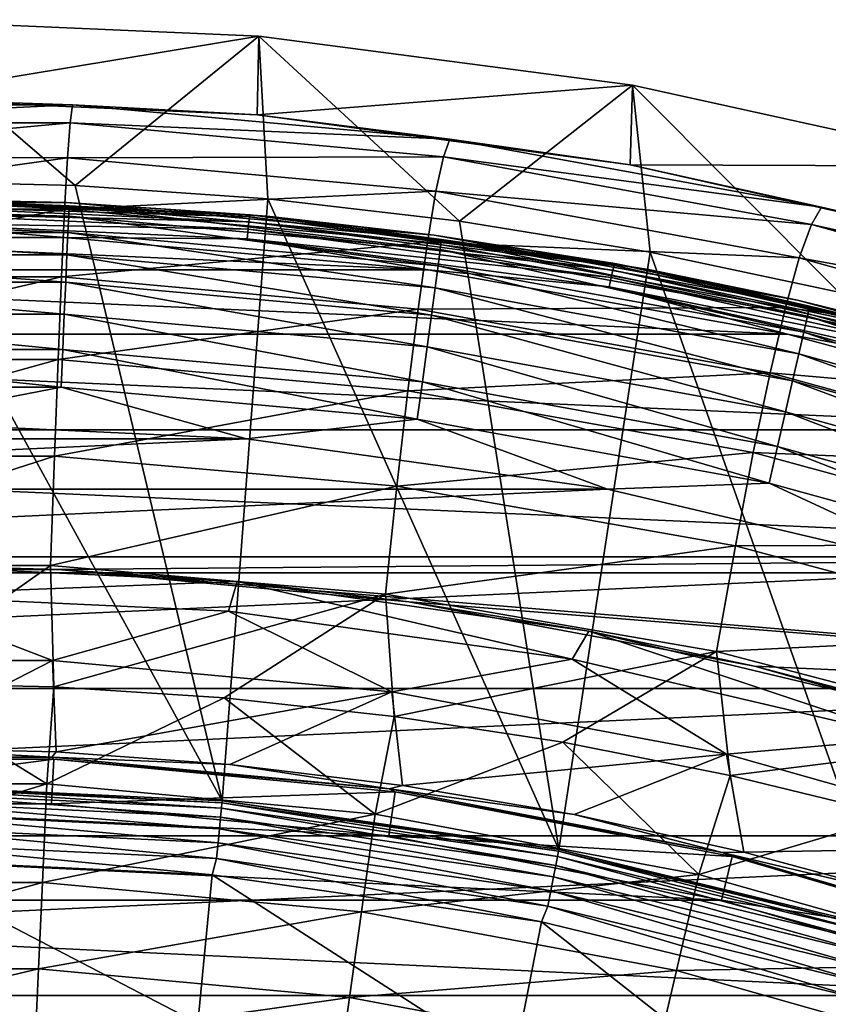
# Model space of a CAD drawing. Header units: metres. Extents: x -109 to 109, y -342 to 116.
# Tile 116 of 213: x 0.92 to 6.35, y 22.53 to 29.13. Entities that reach past the tile are written whole.
import ezdxf

# ---------------------------------------------------------------- set-up
doc = ezdxf.new("R2010")
doc.units = ezdxf.units.M
doc.layers.add('solid_505140_SW0001', color=7, linetype='CONTINUOUS')

msp = doc.modelspace()

# ---------------------------------------------------------------- linework, layer by layer
at = {"layer": 'solid_505140_SW0001'}
for points in [[(2.527639, 29.024891), (-0.00151, 28.606937, -15.114352), (0, 29.134743)], [(0, 29.134743), (0, 28.052198, 31), (1.295625, 28.022268, 31)], [(2.527639, 29.024891), (0, 29.134743), (1.295625, 28.022268, 31)], [(2.527639, 29.024891), (2.518162, 28.495239, -15.1329), (-0.00151, 28.606937, -15.114352)], [(2.527639, 29.024891), (1.295625, 28.022268, 31), (2.588223, 27.932512, 31)], [(2.527639, 29.024891), (5.036005, 28.696199), (2.518162, 28.495239, -15.1329)], [(2.527639, 29.024891), (2.588223, 27.932512, 31), (3.876137, 27.783115, 31)], [(2.527639, 29.024891), (3.876137, 27.783115, 31), (5.036005, 28.696199)], [(5.036005, 28.696199), (5.020173, 28.160549, -15.183545), (2.518162, 28.495239, -15.1329)], [(5.036005, 28.696199), (3.876137, 27.783115, 31), (5.154395, 27.5746, 31)], [(5.036005, 28.696199), (7.507113, 28.150959), (5.020173, 28.160549, -15.183545)], [(5.036005, 28.696199), (5.154395, 27.5746, 31), (6.422096, 27.307158, 31)], [(5.036005, 28.696199), (6.422096, 27.307158, 31), (7.507113, 28.150959)], [(-1.270402, 28.562803, -15.372539), (-0.00151, 28.606937, -15.114352), (1.276912, 28.562353, -15.376036)], [(-1.270402, 28.562803, -15.372539), (1.276912, 28.562353, -15.376036), (-1.257047, 28.44235, -16.422718)], [(1.276912, 28.562353, -15.376036), (1.261646, 28.441853, -16.425676), (-1.257047, 28.44235, -16.422718)], [(1.276912, 28.562353, -15.376036), (-0.00151, 28.606937, -15.114352), (2.518162, 28.495239, -15.1329)], [(1.276912, 28.562353, -15.376036), (3.811091, 28.332312, -15.445627), (1.261646, 28.441853, -16.425676)], [(1.276912, 28.562353, -15.376036), (2.518162, 28.495239, -15.1329), (3.811091, 28.332312, -15.445627)], [(3.811091, 28.332312, -15.445627), (2.518162, 28.495239, -15.1329), (5.020173, 28.160549, -15.183545)], [(-1.257047, 28.44235, -16.422718), (1.261646, 28.441853, -16.425676), (-1.240945, 28.20896, -17.453012)], [(1.261646, 28.441853, -16.425676), (1.244146, 28.20846, -17.455431), (-1.240945, 28.20896, -17.453012)], [(1.261646, 28.441853, -16.425676), (3.767998, 28.213358, -16.484543), (1.244146, 28.20846, -17.455431)], [(3.811091, 28.332312, -15.445627), (3.767998, 28.213358, -16.484543), (1.261646, 28.441853, -16.425676)], [(3.811091, 28.332312, -15.445627), (6.306644, 27.876642, -15.574448), (3.767998, 28.213358, -16.484543)], [(3.811091, 28.332312, -15.445627), (5.020173, 28.160549, -15.183545), (6.306644, 27.876642, -15.574448)], [(-1.240945, 28.20896, -17.453012), (1.244146, 28.20846, -17.455431), (-1.222238, 27.863276, -18.450783)], [(1.244146, 28.20846, -17.455431), (1.224579, 27.86282, -18.452665), (-1.222238, 27.863276, -18.450783)], [(1.244146, 28.20846, -17.455431), (3.717643, 27.982838, -17.503553), (1.224579, 27.86282, -18.452665)], [(3.767998, 28.213358, -16.484543), (3.717643, 27.982838, -17.503553), (1.244146, 28.20846, -17.455431)], [(3.767998, 28.213358, -16.484543), (6.237762, 27.760792, -16.593445), (3.717643, 27.982838, -17.503553)], [(6.306644, 27.876642, -15.574448), (6.237762, 27.760792, -16.593445), (3.767998, 28.213358, -16.484543)], [(7.507113, 28.150959), (7.4839, 27.605181, -15.265591), (5.020173, 28.160549, -15.183545)], [(6.306644, 27.876642, -15.574448), (5.020173, 28.160549, -15.183545), (7.4839, 27.605181, -15.265591)], [(2.281147, 23.891312, 31), (1.295625, 28.022268, 31), (0, 28.052198, 31)], [(2.281147, 23.891312, 31), (0, 28.052198, 31), (0, 24, 31)], [(2.281147, 23.891312, 31), (2.588223, 27.932512, 31), (1.295625, 28.022268, 31)], [(3.717643, 27.982838, -17.503553), (3.66049, 27.641386, -18.490147), (1.224579, 27.86282, -18.452665)], [(3.717643, 27.982838, -17.503553), (6.156518, 27.53591, -17.592491), (3.66049, 27.641386, -18.490147)], [(6.237762, 27.760792, -16.593445), (6.156518, 27.53591, -17.592491), (3.717643, 27.982838, -17.503553)], [(1.255207, 27.884426, 83.684845), (0, 27.935068, 83.426178), (-1.255207, 27.884426, 83.684845)], [(1.238057, 27.907684, 47.575851), (-1.237642, 27.907701, 47.575855), (0, 27.935068, 83.426178)], [(-0.000013, 27.934782, 47.568771), (-1.237642, 27.907701, 47.575855), (1.238057, 27.907684, 47.575851)], [(2.469338, 27.82567, 47.544582), (-0.000013, 27.934782, 47.568771), (1.238057, 27.907684, 47.575851)], [(-0.000013, 27.92116, 47.49157), (-0.000013, 27.934782, 47.568771), (2.469338, 27.82567, 47.544582)], [(2.466628, 27.812166, 47.467407), (-0.000013, 27.92116, 47.49157), (2.469338, 27.82567, 47.544582)], [(-0.000013, 27.888, 47.420536), (-0.000013, 27.92116, 47.49157), (2.466628, 27.812166, 47.467407)], [(2.462315, 27.7792, 47.396416), (-0.000013, 27.888, 47.420536), (2.466628, 27.812166, 47.467407)], [(-0.000013, 27.837572, 47.360516), (-0.000013, 27.888, 47.420536), (2.462315, 27.7792, 47.396416)], [(1.238057, 27.907684, 47.575851), (0, 27.935068, 83.426178), (2.583514, 27.815624, 83.426178)], [(1.255207, 27.884426, 83.684845), (2.583514, 27.815624, 83.426178), (0, 27.935068, 83.426178)], [(3.704624, 27.68891, 47.527866), (1.238057, 27.907684, 47.575851), (2.583514, 27.815624, 83.426178)], [(2.469338, 27.82567, 47.544582), (1.238057, 27.907684, 47.575851), (3.704624, 27.68891, 47.527866)], [(2.281147, 23.891312, 31), (4.542011, 23.566299, 31), (2.588223, 27.932512, 31)], [(4.542011, 23.566299, 31), (3.876137, 27.783115, 31), (2.588223, 27.932512, 31)], [(-1.255207, 27.884426, 83.684845), (-1.252181, 27.817039, 83.937737), (1.252181, 27.817039, 83.937737)], [(1.255207, 27.884426, 83.684845), (-1.255207, 27.884426, 83.684845), (1.252181, 27.817039, 83.937737)], [(-1.222238, 27.863276, -18.450783), (1.224579, 27.86282, -18.452665), (-1.20114, 27.409254, -19.404537)], [(1.224579, 27.86282, -18.452665), (1.203169, 27.40889, -19.405897), (-1.20114, 27.409254, -19.404537)], [(2.456694, 27.729017, 47.336449), (-0.000013, 27.837572, 47.360516), (2.462315, 27.7792, 47.396416)], [(-0.000013, 27.773314, 47.315609), (-0.000013, 27.837572, 47.360516), (2.456694, 27.729017, 47.336449)], [(1.224579, 27.86282, -18.452665), (3.66049, 27.641386, -18.490147), (1.203169, 27.40889, -19.405897)], [(1.255207, 27.884426, 83.684845), (1.252181, 27.817039, 83.937737), (3.746461, 27.59255, 83.937737)], [(3.755515, 27.659393, 83.684845), (2.583514, 27.815624, 83.426178), (1.255207, 27.884426, 83.684845)], [(3.755515, 27.659393, 83.684845), (1.255207, 27.884426, 83.684845), (3.746461, 27.59255, 83.937737)], [(2.466628, 27.812166, 47.467407), (2.469338, 27.82567, 47.544582), (4.918493, 27.499352, 47.472237)], [(4.918493, 27.499352, 47.472237), (2.469338, 27.82567, 47.544582), (3.704624, 27.68891, 47.527866)], [(6.306644, 27.876642, -15.574448), (8.739573, 27.202009, -15.754504), (6.237762, 27.760792, -16.593445)], [(6.306644, 27.876642, -15.574448), (7.4839, 27.605181, -15.265591), (8.739573, 27.202009, -15.754504)], [(-1.252181, 27.817039, 83.937737), (-1.247229, 27.706768, 84.175049), (1.247229, 27.706768, 84.175049)], [(1.252181, 27.817039, 83.937737), (-1.252181, 27.817039, 83.937737), (1.247229, 27.706768, 84.175049)], [(-0.000013, 27.773314, 47.315609), (1.224311, 27.672924, 47.282967), (-1.224229, 27.672928, 47.282967)], [(2.45015, 27.665049, 47.291607), (1.224311, 27.672924, 47.282967), (-0.000013, 27.773314, 47.315609)], [(2.45015, 27.665049, 47.291607), (-0.000013, 27.773314, 47.315609), (2.456694, 27.729017, 47.336449)], [(1.252181, 27.817039, 83.937737), (1.247229, 27.706768, 84.175049), (3.731643, 27.483166, 84.175049)], [(3.746461, 27.59255, 83.937737), (1.252181, 27.817039, 83.937737), (3.731643, 27.483166, 84.175049)], [(2.456694, 27.729017, 47.336449), (2.462315, 27.7792, 47.396416), (4.904511, 27.453808, 47.324276)], [(2.462315, 27.7792, 47.396416), (2.466628, 27.812166, 47.467407), (4.913097, 27.486206, 47.395142)], [(4.904511, 27.453808, 47.324276), (2.462315, 27.7792, 47.396416), (4.913097, 27.486206, 47.395142)], [(4.913097, 27.486206, 47.395142), (2.466628, 27.812166, 47.467407), (4.918493, 27.499352, 47.472237)], [(3.704624, 27.68891, 47.527866), (2.583514, 27.815624, 83.426178), (5.144988, 27.458315, 83.426178)], [(3.755515, 27.659393, 83.684845), (5.144988, 27.458315, 83.426178), (2.583514, 27.815624, 83.426178)], [(4.542011, 23.566299, 31), (5.154395, 27.5746, 31), (3.876137, 27.783115, 31)], [(6.237762, 27.760792, -16.593445), (8.647638, 27.090706, -16.74551), (6.156518, 27.53591, -17.592491)], [(8.739573, 27.202009, -15.754504), (8.647638, 27.090706, -16.74551), (6.237762, 27.760792, -16.593445)], [(-1.247229, 27.706768, 84.175049), (-1.240501, 27.556967, 84.389557), (1.240501, 27.556967, 84.389557)], [(1.247229, 27.706768, 84.175049), (-1.247229, 27.706768, 84.175049), (1.240501, 27.556967, 84.389557)], [(1.247229, 27.706768, 84.175049), (1.240501, 27.556967, 84.389557), (3.711515, 27.334572, 84.389557)], [(3.731643, 27.483166, 84.175049), (1.247229, 27.706768, 84.175049), (3.711515, 27.334572, 84.389557)], [(2.45015, 27.665049, 47.291607), (2.456694, 27.729017, 47.336449), (4.893322, 27.404367, 47.264477)], [(4.893322, 27.404367, 47.264477), (2.456694, 27.729017, 47.336449), (4.904511, 27.453808, 47.324276)], [(6.143918, 27.252686, 47.432194), (3.704624, 27.68891, 47.527866), (5.144988, 27.458315, 83.426178)], [(4.918493, 27.499352, 47.472237), (3.704624, 27.68891, 47.527866), (6.143918, 27.252686, 47.432194)], [(-3.66414, 27.456575, 47.235001), (-1.224229, 27.672928, 47.282967), (3.664219, 27.456564, 47.235001)], [(-1.224229, 27.672928, 47.282967), (1.224311, 27.672924, 47.282967), (3.664219, 27.456564, 47.235001)], [(3.66049, 27.641386, -18.490147), (3.597193, 27.192913, -19.432968), (1.203169, 27.40889, -19.405897)], [(2.45015, 27.665049, 47.291607), (3.664219, 27.456564, 47.235001), (1.224311, 27.672924, 47.282967)], [(4.880295, 27.341263, 47.219826), (3.664219, 27.456564, 47.235001), (2.45015, 27.665049, 47.291607)], [(4.880295, 27.341263, 47.219826), (2.45015, 27.665049, 47.291607), (4.893322, 27.404367, 47.264477)], [(3.66049, 27.641386, -18.490147), (6.063644, 27.20261, -18.559319), (3.597193, 27.192913, -19.432968)], [(6.156518, 27.53591, -17.592491), (6.063644, 27.20261, -18.559319), (3.66049, 27.641386, -18.490147)], [(3.755515, 27.659393, 83.684845), (3.746461, 27.59255, 83.937737), (6.210576, 27.14538, 83.937737)], [(6.225586, 27.211142, 83.684845), (5.144988, 27.458315, 83.426178), (3.755515, 27.659393, 83.684845)], [(6.225586, 27.211142, 83.684845), (3.755515, 27.659393, 83.684845), (6.210576, 27.14538, 83.937737)], [(-1.240501, 27.556967, 84.389557), (-1.232203, 27.372196, 84.574745), (1.232203, 27.372196, 84.574745)], [(1.240501, 27.556967, 84.389557), (-1.240501, 27.556967, 84.389557), (1.232203, 27.372196, 84.574745)], [(1.240501, 27.556967, 84.389557), (1.232203, 27.372196, 84.574745), (3.686687, 27.151289, 84.574745)], [(3.711515, 27.334572, 84.389557), (1.240501, 27.556967, 84.389557), (3.686687, 27.151289, 84.574745)], [(3.746461, 27.59255, 83.937737), (3.731643, 27.483166, 84.175049), (6.186013, 27.037764, 84.175049)], [(6.210576, 27.14538, 83.937737), (3.746461, 27.59255, 83.937737), (6.186013, 27.037764, 84.175049)], [(4.542011, 23.566299, 31), (6.76128, 23.027914, 31), (5.154395, 27.5746, 31)], [(6.76128, 23.027914, 31), (6.422096, 27.307158, 31), (5.154395, 27.5746, 31)], [(4.913097, 27.486206, 47.395142), (4.918493, 27.499352, 47.472237), (7.32751, 26.958858, 47.352413)], [(7.32751, 26.958858, 47.352413), (4.918493, 27.499352, 47.472237), (6.143918, 27.252686, 47.432194)], [(6.156518, 27.53591, -17.592491), (8.538252, 26.874031, -17.716505), (6.063644, 27.20261, -18.559319)], [(8.647638, 27.090706, -16.74551), (8.538252, 26.874031, -17.716505), (6.156518, 27.53591, -17.592491)], [(-6.077077, 27.02516, 47.139359), (-3.66414, 27.456575, 47.235001), (6.077155, 27.025143, 47.139355)], [(-3.66414, 27.456575, 47.235001), (3.664219, 27.456564, 47.235001), (6.077155, 27.025143, 47.139355)], [(4.880295, 27.341263, 47.219826), (6.077155, 27.025143, 47.139355), (3.664219, 27.456564, 47.235001)], [(3.731643, 27.483166, 84.175049), (3.711515, 27.334572, 84.389557), (6.152646, 26.891571, 84.389557)], [(6.186013, 27.037764, 84.175049), (3.731643, 27.483166, 84.175049), (6.152646, 26.891571, 84.389557)], [(4.893322, 27.404367, 47.264477), (4.904511, 27.453808, 47.324276), (7.3067, 26.914846, 47.204792)], [(4.904511, 27.453808, 47.324276), (4.913097, 27.486206, 47.395142), (7.319479, 26.946304, 47.275452)], [(7.3067, 26.914846, 47.204792), (4.904511, 27.453808, 47.324276), (7.319479, 26.946304, 47.275452)], [(7.319479, 26.946304, 47.275452), (4.913097, 27.486206, 47.395142), (7.32751, 26.958858, 47.352413)], [(6.143918, 27.252686, 47.432194), (5.144988, 27.458315, 83.426178), (7.662565, 26.866186, 83.426178)], [(6.225586, 27.211142, 83.684845), (7.662565, 26.866186, 83.426178), (5.144988, 27.458315, 83.426178)], [(-1.232203, 27.372196, 84.574745), (-1.222587, 27.158083, 84.72496), (1.222587, 27.158083, 84.72496)], [(1.232203, 27.372196, 84.574745), (-1.232203, 27.372196, 84.574745), (1.222587, 27.158083, 84.72496)], [(-1.20114, 27.409254, -19.404537), (1.203169, 27.40889, -19.405897), (-1.177942, 26.854219, -20.303957)], [(1.203169, 27.40889, -19.405897), (1.180201, 26.853987, -20.304811), (-1.177942, 26.854219, -20.303957)], [(1.203169, 27.40889, -19.405897), (3.597193, 27.192913, -19.432968), (1.180201, 26.853987, -20.304811)], [(1.232203, 27.372196, 84.574745), (1.222587, 27.158083, 84.72496), (3.657917, 26.938898, 84.72496)], [(3.686687, 27.151289, 84.574745), (1.232203, 27.372196, 84.574745), (3.657917, 26.938898, 84.72496)], [(4.880295, 27.341263, 47.219826), (4.893322, 27.404367, 47.264477), (7.290046, 26.866632, 47.145264)], [(7.290046, 26.866632, 47.145264), (4.893322, 27.404367, 47.264477), (7.3067, 26.914846, 47.204792)], [(3.711515, 27.334572, 84.389557), (3.686687, 27.151289, 84.574745), (6.111489, 26.711252, 84.574745)], [(6.152646, 26.891571, 84.389557), (3.711515, 27.334572, 84.389557), (6.111489, 26.711252, 84.574745)], [(7.270655, 26.804956, 47.100929), (6.077155, 27.025143, 47.139355), (4.880295, 27.341263, 47.219826)], [(7.270655, 26.804956, 47.100929), (4.880295, 27.341263, 47.219826), (7.290046, 26.866632, 47.145264)], [(8.537814, 26.601633, 47.289413), (6.143918, 27.252686, 47.432194), (7.662565, 26.866186, 83.426178)], [(7.32751, 26.958858, 47.352413), (6.143918, 27.252686, 47.432194), (8.537814, 26.601633, 47.289413)], [(3.597193, 27.192913, -19.432968), (3.528608, 26.644648, -20.321815), (1.180201, 26.853987, -20.304811)], [(3.597193, 27.192913, -19.432968), (5.96021, 26.764711, -19.482792), (3.528608, 26.644648, -20.321815)], [(6.063644, 27.20261, -18.559319), (5.96021, 26.764711, -19.482792), (3.597193, 27.192913, -19.432968)], [(6.063644, 27.20261, -18.559319), (8.412387, 26.55257, -18.65555), (5.96021, 26.764711, -19.482792)], [(8.538252, 26.874031, -17.716505), (8.412387, 26.55257, -18.65555), (6.063644, 27.20261, -18.559319)], [(6.225586, 27.211142, 83.684845), (6.210576, 27.14538, 83.937737), (8.624687, 26.479128, 83.937737)], [(8.645532, 26.54328, 83.684845), (7.662565, 26.866186, 83.426178), (6.225586, 27.211142, 83.684845)], [(8.645532, 26.54328, 83.684845), (6.225586, 27.211142, 83.684845), (8.624687, 26.479128, 83.937737)], [(-1.222587, 27.158083, 84.72496), (-1.211946, 26.921144, 84.835632), (1.211946, 26.921144, 84.835632)], [(1.222587, 27.158083, 84.72496), (-1.222587, 27.158083, 84.72496), (1.211946, 26.921144, 84.835632)], [(1.222587, 27.158083, 84.72496), (1.211946, 26.921144, 84.835632), (3.62608, 26.703867, 84.835632)], [(3.657917, 26.938898, 84.72496), (1.222587, 27.158083, 84.72496), (3.62608, 26.703867, 84.835632)], [(3.686687, 27.151289, 84.574745), (3.657917, 26.938898, 84.72496), (6.063797, 26.502296, 84.72496)], [(6.111489, 26.711252, 84.574745), (3.686687, 27.151289, 84.574745), (6.063797, 26.502296, 84.72496)], [(6.210576, 27.14538, 83.937737), (6.186013, 27.037764, 84.175049), (8.590577, 26.374146, 84.175049)], [(8.624687, 26.479128, 83.937737), (6.210576, 27.14538, 83.937737), (8.590577, 26.374146, 84.175049)], [(6.186013, 27.037764, 84.175049), (6.152646, 26.891571, 84.389557), (8.544239, 26.231533, 84.389557)], [(8.590577, 26.374146, 84.175049), (6.186013, 27.037764, 84.175049), (8.544239, 26.231533, 84.389557)], [(-8.444818, 26.381325, 46.996624), (-6.077077, 27.02516, 47.139359), (8.444896, 26.381302, 46.99662)], [(-6.077077, 27.02516, 47.139359), (6.077155, 27.025143, 47.139355), (8.444896, 26.381302, 46.99662)], [(7.270655, 26.804956, 47.100929), (8.444896, 26.381302, 46.99662), (6.077155, 27.025143, 47.139355)], [(-1.211946, 26.921144, 84.835632), (-1.200604, 26.668594, 84.903389), (1.200604, 26.668594, 84.903389)], [(1.211946, 26.921144, 84.835632), (-1.211946, 26.921144, 84.835632), (1.200604, 26.668594, 84.903389)], [(1.211946, 26.921144, 84.835632), (1.200604, 26.668594, 84.903389), (3.592146, 26.453352, 84.903389)], [(3.62608, 26.703867, 84.835632), (1.211946, 26.921144, 84.835632), (3.592146, 26.453352, 84.903389)], [(3.657917, 26.938898, 84.72496), (3.62608, 26.703867, 84.835632), (6.011019, 26.271065, 84.835632)], [(6.063797, 26.502296, 84.72496), (3.657917, 26.938898, 84.72496), (6.011019, 26.271065, 84.835632)], [(-1.177942, 26.854219, -20.303957), (1.180201, 26.853987, -20.304811), (-1.152938, 26.205635, -21.138771)], [(1.180201, 26.853987, -20.304811), (1.155961, 26.20558, -21.139141), (-1.152938, 26.205635, -21.138771)], [(1.180201, 26.853987, -20.304811), (3.528608, 26.644648, -20.321815), (1.155961, 26.20558, -21.139141)], [(6.152646, 26.891571, 84.389557), (6.111489, 26.711252, 84.574745), (8.487084, 26.05563, 84.574745)], [(8.544239, 26.231533, 84.389557), (6.152646, 26.891571, 84.389557), (8.487084, 26.05563, 84.574745)], [(5.96021, 26.764711, -19.482792), (5.84762, 26.229277, -20.352932), (3.528608, 26.644648, -20.321815)], [(5.96021, 26.764711, -19.482792), (8.27149, 26.130009, -19.551834), (5.84762, 26.229277, -20.352932)], [(8.412387, 26.55257, -18.65555), (8.27149, 26.130009, -19.551834), (5.96021, 26.764711, -19.482792)], [(3.62608, 26.703867, 84.835632), (3.592146, 26.453352, 84.903389), (5.954765, 26.024599, 84.903389)], [(6.011019, 26.271065, 84.835632), (3.62608, 26.703867, 84.835632), (5.954765, 26.024599, 84.903389)], [(6.111489, 26.711252, 84.574745), (6.063797, 26.502296, 84.72496), (8.420854, 25.851789, 84.72496)], [(8.487084, 26.05563, 84.574745), (6.111489, 26.711252, 84.574745), (8.420854, 25.851789, 84.72496)], [(1.200604, 26.668594, 84.903389), (-1.200604, 26.668594, 84.903389), (-0.000004, 26.435055, 84.926178)], [(1.200604, 26.668594, 84.903389), (-0.000004, 26.435055, 84.926178), (2.445441, 26.321991, 84.926178)], [(3.528608, 26.644648, -20.321815), (3.455596, 26.003969, -21.146542), (1.155961, 26.20558, -21.139141)], [(3.592146, 26.453352, 84.903389), (1.200604, 26.668594, 84.903389), (2.445441, 26.321991, 84.926178)], [(3.528608, 26.644648, -20.321815), (5.84762, 26.229277, -20.352932), (3.455596, 26.003969, -21.146542)], [(6.063797, 26.502296, 84.72496), (6.011019, 26.271065, 84.835632), (8.347562, 25.626221, 84.835632)], [(8.420854, 25.851789, 84.72496), (6.063797, 26.502296, 84.72496), (8.347562, 25.626221, 84.835632)], [(2.445441, 26.321991, 84.926178), (-0.000004, 26.435055, 84.926178), (-2.44545, 26.321991, 84.926178)], [(3.592146, 26.453352, 84.903389), (2.445441, 26.321991, 84.926178), (4.869692, 25.983786, 84.926178)], [(5.954765, 26.024599, 84.903389), (3.592146, 26.453352, 84.903389), (4.869692, 25.983786, 84.926178)], [(-10.750215, 25.528852, 46.807636), (-8.444818, 26.381325, 46.996624), (10.750289, 25.52882, 46.807629)], [(-8.444818, 26.381325, 46.996624), (8.444896, 26.381302, 46.99662), (10.750289, 25.52882, 46.807629)], [(2.445441, 26.321991, 84.926178), (-2.44545, 26.321991, 84.926178), (-4.8697, 25.983784, 84.926178)], [(4.869692, 25.983786, 84.926178), (2.445441, 26.321991, 84.926178), (-4.8697, 25.983784, 84.926178)], [(6.011019, 26.271065, 84.835632), (5.954765, 26.024599, 84.903389), (8.269441, 25.38579, 84.903389)], [(8.347562, 25.626221, 84.835632), (6.011019, 26.271065, 84.835632), (8.269441, 25.38579, 84.903389)], [(-1.152938, 26.205635, -21.138771), (1.155961, 26.20558, -21.139141), (-1.126422, 25.47097, -21.89871)], [(1.155961, 26.20558, -21.139141), (1.130737, 25.471128, -21.898626), (-1.126422, 25.47097, -21.89871)], [(1.155961, 26.20558, -21.139141), (3.455596, 26.003969, -21.146542), (1.130737, 25.471128, -21.898626)], [(5.84762, 26.229277, -20.352932), (5.727291, 25.603508, -21.159809), (3.455596, 26.003969, -21.146542)], [(5.84762, 26.229277, -20.352932), (8.117487, 25.613161, -20.395683), (5.727291, 25.603508, -21.159809)], [(8.27149, 26.130009, -19.551834), (8.117487, 25.613161, -20.395683), (5.84762, 26.229277, -20.352932)], [(4.869692, 25.983786, 84.926178), (-4.8697, 25.983784, 84.926178), (-7.252822, 25.423223, 84.926178)], [(7.252814, 25.423225, 84.926178), (4.869692, 25.983786, 84.926178), (-7.252822, 25.423223, 84.926178)], [(3.455596, 26.003969, -21.146542), (3.37902, 25.278252, -21.897001), (1.130737, 25.471128, -21.898626)], [(3.455596, 26.003969, -21.146542), (5.727291, 25.603508, -21.159809), (3.37902, 25.278252, -21.897001)], [(5.954765, 26.024599, 84.903389), (4.869692, 25.983786, 84.926178), (7.252814, 25.423225, 84.926178)], [(8.269441, 25.38579, 84.903389), (5.954765, 26.024599, 84.903389), (7.252814, 25.423225, 84.926178)], [(5.727291, 25.603508, -21.159809), (5.600645, 24.894611, -21.893496), (3.37902, 25.278252, -21.897001)], [(5.727291, 25.603508, -21.159809), (7.952323, 25.008982, -21.177475), (5.600645, 24.894611, -21.893496)], [(8.117487, 25.613161, -20.395683), (7.952323, 25.008982, -21.177475), (5.727291, 25.603508, -21.159809)], [(-10.750215, 25.528852, 46.807636), (1.181876, 25.444826, 46.789009), (-1.181397, 25.444849, 46.789013)], [(-10.750215, 25.528852, 46.807636), (10.750289, 25.52882, 46.807629), (1.181876, 25.444826, 46.789009)], [(10.750289, 25.52882, 46.807629), (12.975182, 24.473146, 46.573593), (1.181876, 25.444826, 46.789009)], [(-1.181397, 25.444849, 46.789013), (1.181876, 25.444826, 46.789009), (-0.000002, 25.475943, 44.492573)], [(-1.126422, 25.47097, -21.89871), (1.130737, 25.471128, -21.898626), (0.007206, 24.681999, -22.573666)], [(-0.000002, 25.475943, 44.492573), (2.381867, 25.364351, 44.492573), (0, 25.271767, 42.195908)], [(1.181876, 25.444826, 46.789009), (2.381867, 25.364351, 44.492573), (-0.000002, 25.475943, 44.492573)], [(1.130737, 25.471128, -21.898626), (1.153143, 24.657167, -22.5721), (0.007206, 24.681999, -22.573666)], [(1.130737, 25.471128, -21.898626), (3.37902, 25.278252, -21.897001), (1.153143, 24.657167, -22.5721)], [(1.181876, 25.444826, 46.789009), (3.535112, 25.227972, 46.740932), (2.381867, 25.364351, 44.492573)], [(12.975182, 24.473146, 46.573593), (3.535112, 25.227972, 46.740932), (1.181876, 25.444826, 46.789009)], [(7.252814, 25.423225, 84.926178), (-7.252822, 25.423223, 84.926178), (-9.573737, 24.64526, 84.926178)], [(9.573729, 24.645262, 84.926178), (7.252814, 25.423225, 84.926178), (-9.573737, 24.64526, 84.926178)], [(2.381867, 25.364351, 44.492573), (2.325874, 25.164509, 42.195908), (0, 25.271767, 42.195908)], [(2.381867, 25.364351, 44.492573), (4.632006, 24.843645, 42.195908), (2.325874, 25.164509, 42.195908)], [(2.381867, 25.364351, 44.492573), (4.742869, 25.030558, 44.492573), (4.632006, 24.843645, 42.195908)], [(3.535112, 25.227972, 46.740932), (4.742869, 25.030558, 44.492573), (2.381867, 25.364351, 44.492573)], [(0, 25.271767, 42.195908), (1.143332, 24.834667, 39.927074), (-1.143336, 24.834667, 39.927074)], [(0, 25.271767, 42.195908), (2.325874, 25.164509, 42.195908), (1.143332, 24.834667, 39.927074)], [(3.37902, 25.278252, -21.897001), (2.296769, 24.582624, -22.567986), (1.153143, 24.657167, -22.5721)], [(3.37902, 25.278252, -21.897001), (3.435945, 24.458523, -22.561354), (2.296769, 24.582624, -22.567986)], [(3.37902, 25.278252, -21.897001), (5.600645, 24.894611, -21.893496), (3.435945, 24.458523, -22.561354)], [(3.535112, 25.227972, 46.740932), (5.856958, 24.79624, 46.645222), (4.742869, 25.030558, 44.492573)], [(12.975182, 24.473146, 46.573593), (5.856958, 24.79624, 46.645222), (3.535112, 25.227972, 46.740932)], [(2.325874, 25.164509, 42.195908), (3.420326, 24.624567, 39.927074), (1.143332, 24.834667, 39.927074)], [(2.325874, 25.164509, 42.195908), (4.632006, 24.843645, 42.195908), (3.420326, 24.624567, 39.927074)], [(4.742869, 25.030558, 44.492573), (6.898819, 24.311899, 42.195908), (4.632006, 24.843645, 42.195908)], [(4.742869, 25.030558, 44.492573), (7.062323, 24.477484, 44.492573), (6.898819, 24.311899, 42.195908)], [(5.856958, 24.79624, 46.645222), (7.062323, 24.477484, 44.492573), (4.742869, 25.030558, 44.492573)], [(7.952323, 25.008982, -21.177475), (7.777947, 24.324429, -21.887585), (5.600645, 24.894611, -21.893496)], [(5.600645, 24.894611, -21.893496), (4.568578, 24.285038, -22.552286), (3.435945, 24.458523, -22.561354)], [(5.600645, 24.894611, -21.893496), (5.692558, 24.062534, -22.54081), (4.568578, 24.285038, -22.552286)], [(5.600645, 24.894611, -21.893496), (7.777947, 24.324429, -21.887585), (5.692558, 24.062534, -22.54081)], [(0, 24.249056, 37.711193), (-1.143336, 24.834667, 39.927074), (1.143332, 24.834667, 39.927074)], [(1.167832, 24.220919, 37.711193), (0, 24.249056, 37.711193), (1.143332, 24.834667, 39.927074)], [(1.167832, 24.220919, 37.711193), (1.143332, 24.834667, 39.927074), (3.420326, 24.624567, 39.927074)], [(4.632006, 24.843645, 42.195908), (5.668386, 24.206142, 39.927074), (3.420326, 24.624567, 39.927074)], [(4.632006, 24.843645, 42.195908), (6.898819, 24.311899, 42.195908), (5.668386, 24.206142, 39.927074)], [(5.856958, 24.79624, 46.645222), (8.126732, 24.153486, 46.502724), (7.062323, 24.477484, 44.492573)], [(12.975182, 24.473146, 46.573593), (8.126732, 24.153486, 46.502724), (5.856958, 24.79624, 46.645222)], [(0.007206, 24.681999, -22.573666), (1.106097, 24.006983, -23.107174), (-1.105878, 24.006992, -23.107174)], [(0.007206, 24.681999, -22.573666), (1.153143, 24.657167, -22.5721), (1.106097, 24.006983, -23.107174)], [(1.153143, 24.657167, -22.5721), (2.296769, 24.582624, -22.567986), (1.106097, 24.006983, -23.107174)], [(9.573729, 24.645262, 84.926178), (-9.573737, 24.64526, 84.926178), (-11.813048, 23.656393, 84.926178)], [(11.813041, 23.656397, 84.926178), (9.573729, 24.645262, 84.926178), (-11.813048, 23.656393, 84.926178)], [(2.296769, 24.582624, -22.567986), (3.308702, 23.803595, -23.107174), (1.106097, 24.006983, -23.107174)], [(2.332953, 24.136572, 37.711193), (1.167832, 24.220919, 37.711193), (3.420326, 24.624567, 39.927074)], [(2.296769, 24.582624, -22.567986), (3.435945, 24.458523, -22.561354), (3.308702, 23.803595, -23.107174)], [(3.492661, 23.99621, 37.711193), (2.332953, 24.136572, 37.711193), (3.420326, 24.624567, 39.927074)], [(3.492661, 23.99621, 37.711193), (3.420326, 24.624567, 39.927074), (5.668386, 24.206142, 39.927074)], [(3.435945, 24.458523, -22.561354), (4.568578, 24.285038, -22.552286), (3.308702, 23.803595, -23.107174)], [(7.777947, 24.324429, -21.887585), (6.805823, 23.79146, -22.52696), (5.692558, 24.062534, -22.54081)], [(4.568578, 24.285038, -22.552286), (5.483277, 23.398554, -23.107174), (3.308702, 23.803595, -23.107174)], [(4.568578, 24.285038, -22.552286), (5.692558, 24.062534, -22.54081), (5.483277, 23.398554, -23.107174)], [(6.898819, 24.311899, 42.195908), (7.86849, 23.582933, 39.927074), (5.668386, 24.206142, 39.927074)], [(1.137724, 24.185595, 37.558445), (1.151481, 24.17259, 37.401829), (-1.151483, 24.17259, 37.401829)], [(1.137724, 24.185595, 37.558445), (-1.151483, 24.17259, 37.401829), (-1.137724, 24.185595, 37.558445)], [(1.137724, 24.185595, 37.558445), (-1.137724, 24.185595, 37.558445), (0, 24.249056, 37.711193)], [(1.137724, 24.185595, 37.558445), (0, 24.249056, 37.711193), (1.167832, 24.220919, 37.711193)], [(1.137724, 24.185595, 37.558445), (1.167832, 24.220919, 37.711193), (2.332953, 24.136572, 37.711193)], [(3.403124, 23.971987, 37.558445), (1.151481, 24.17259, 37.401829), (1.137724, 24.185595, 37.558445)], [(3.403124, 23.971987, 37.558445), (1.137724, 24.185595, 37.558445), (2.332953, 24.136572, 37.711193)], [(4.644263, 23.800159, 37.711193), (3.492661, 23.99621, 37.711193), (5.668386, 24.206142, 39.927074)], [(5.785087, 23.548876, 37.711193), (4.644263, 23.800159, 37.711193), (5.668386, 24.206142, 39.927074)], [(5.785087, 23.548876, 37.711193), (5.668386, 24.206142, 39.927074), (7.86849, 23.582933, 39.927074)], [(1.151481, 24.17259, 37.401829), (1.151735, 24.172577, 34.900002), (-1.151735, 24.172577, 34.900002)], [(-1.151483, 24.17259, 37.401829), (1.151481, 24.17259, 37.401829), (-1.151735, 24.172577, 34.900002)], [(1.151735, 24.172577, 34.900002), (-1.13733, 23.872927, 34.599998), (-1.151735, 24.172577, 34.900002)], [(1.151735, 24.172577, 34.900002), (1.13733, 23.872927, 34.599998), (-1.13733, 23.872927, 34.599998)], [(3.444015, 23.95368, 34.900002), (1.13733, 23.872927, 34.599998), (1.151735, 24.172577, 34.900002)], [(1.151481, 24.17259, 37.401829), (3.444016, 23.95368, 37.401829), (1.151735, 24.172577, 34.900002)], [(3.403124, 23.971987, 37.558445), (3.444016, 23.95368, 37.401829), (1.151481, 24.17259, 37.401829)], [(3.444016, 23.95368, 37.401829), (3.444015, 23.95368, 34.900002), (1.151735, 24.172577, 34.900002)], [(3.403124, 23.971987, 37.558445), (2.332953, 24.136572, 37.711193), (3.492661, 23.99621, 37.711193)], [(5.692558, 24.062534, -22.54081), (6.805823, 23.79146, -22.52696), (5.483277, 23.398554, -23.107174)], [(-1.075384, 23.34514, -23.783018), (-1.105878, 24.006992, -23.107174), (1.106097, 24.006983, -23.107174)], [(1.075608, 23.345131, -23.783018), (-1.075384, 23.34514, -23.783018), (1.106097, 24.006983, -23.107174)], [(2.281345, 23.891327, 33.5), (2.281147, 23.891312, 31), (0, 24, 31)], [(0, 24, 33.5), (2.281345, 23.891327, 33.5), (0, 24, 31)], [(2.280165, 23.878971, 33.610714), (2.281345, 23.891327, 33.5), (0, 24, 33.5)], [(2.280165, 23.878971, 33.610714), (0, 24, 33.5), (0, 23.987589, 33.610714)], [(0, 23.987589, 33.610714), (0, 23.95068, 33.716537), (2.276657, 23.842228, 33.716537)], [(2.280165, 23.878971, 33.610714), (0, 23.987589, 33.610714), (2.276657, 23.842228, 33.716537)], [(1.075608, 23.345131, -23.783018), (1.106097, 24.006983, -23.107174), (3.308702, 23.803595, -23.107174)], [(3.403124, 23.971987, 37.558445), (3.492661, 23.99621, 37.711193), (4.644263, 23.800159, 37.711193)], [(0, 23.95068, 33.716537), (0, 23.891125, 33.811481), (2.270996, 23.782944, 33.811481)], [(2.276657, 23.842228, 33.716537), (0, 23.95068, 33.716537), (2.270996, 23.782944, 33.811481)], [(3.444015, 23.95368, 34.900002), (3.401347, 23.6567, 34.599998), (1.13733, 23.872927, 34.599998)], [(5.705104, 23.517904, 34.900002), (3.401347, 23.6567, 34.599998), (3.444015, 23.95368, 34.900002)], [(5.638468, 23.546658, 37.558445), (3.444016, 23.95368, 37.401829), (3.403124, 23.971987, 37.558445)], [(5.638468, 23.546658, 37.558445), (3.403124, 23.971987, 37.558445), (4.644263, 23.800159, 37.711193)], [(5.705359, 23.517841, 37.401829), (5.705104, 23.517904, 34.900002), (3.444015, 23.95368, 34.900002)], [(3.444016, 23.95368, 37.401829), (5.705359, 23.517841, 37.401829), (3.444015, 23.95368, 34.900002)], [(5.638468, 23.546658, 37.558445), (5.705359, 23.517841, 37.401829), (3.444016, 23.95368, 37.401829)], [(-3.401347, 23.6567, 34.599998), (-1.13733, 23.872927, 34.599998), (3.401347, 23.6567, 34.599998)], [(-1.13733, 23.872927, 34.599998), (1.13733, 23.872927, 34.599998), (3.401347, 23.6567, 34.599998)], [(0, 23.891125, 33.811481), (0, 23.81192, 33.890778), (2.263467, 23.704098, 33.890778)], [(2.270996, 23.782944, 33.811481), (0, 23.891125, 33.811481), (2.263467, 23.704098, 33.890778)], [(2.280165, 23.878971, 33.610714), (2.276657, 23.842228, 33.716537), (4.532696, 23.517859, 33.716537)], [(4.539681, 23.554102, 33.610714), (2.281345, 23.891327, 33.5), (2.280165, 23.878971, 33.610714)], [(4.539681, 23.554102, 33.610714), (2.280165, 23.878971, 33.610714), (4.532696, 23.517859, 33.716537)], [(2.281345, 23.891327, 33.5), (4.542011, 23.566299, 31), (2.281147, 23.891312, 31)], [(2.281345, 23.891327, 33.5), (4.542029, 23.566288, 33.5), (4.542011, 23.566299, 31)], [(4.539681, 23.554102, 33.610714), (4.542029, 23.566288, 33.5), (2.281345, 23.891327, 33.5)], [(0, 23.81192, 33.890778), (0, 23.717043, 33.950436), (2.254448, 23.60965, 33.950436)], [(2.263467, 23.704098, 33.890778), (0, 23.81192, 33.890778), (2.254448, 23.60965, 33.950436)], [(3.217488, 23.14735, -23.783018), (1.075608, 23.345131, -23.783018), (3.308702, 23.803595, -23.107174)], [(2.276657, 23.842228, 33.716537), (2.270996, 23.782944, 33.811481), (4.521425, 23.459381, 33.811481)], [(4.532696, 23.517859, 33.716537), (2.276657, 23.842228, 33.716537), (4.521425, 23.459381, 33.811481)], [(3.217488, 23.14735, -23.783018), (3.308702, 23.803595, -23.107174), (5.483277, 23.398554, -23.107174)], [(5.638468, 23.546658, 37.558445), (4.644263, 23.800159, 37.711193), (5.785087, 23.548876, 37.711193)], [(6.805823, 23.79146, -22.52696), (7.611399, 22.79529, -23.107174), (5.483277, 23.398554, -23.107174)], [(2.270996, 23.782944, 33.811481), (2.263467, 23.704098, 33.890778), (4.506435, 23.381607, 33.890778)], [(4.521425, 23.459381, 33.811481), (2.270996, 23.782944, 33.811481), (4.506435, 23.381607, 33.890778)], [(11.813041, 23.656397, 84.926178), (-11.813048, 23.656393, 84.926178), (-13.951739, 22.465019, 84.926178)], [(13.951733, 22.465023, 84.926178), (11.813041, 23.656397, 84.926178), (-13.951739, 22.465019, 84.926178)], [(-5.634469, 23.226339, 34.599998), (-3.401347, 23.6567, 34.599998), (5.634469, 23.226339, 34.599998)], [(-3.401347, 23.6567, 34.599998), (3.401347, 23.6567, 34.599998), (5.634469, 23.226339, 34.599998)], [(0, 23.717043, 33.950436), (0, 23.611261, 33.987465), (2.244393, 23.504347, 33.987465)], [(2.254448, 23.60965, 33.950436), (0, 23.717043, 33.950436), (2.244393, 23.504347, 33.987465)], [(2.263467, 23.704098, 33.890778), (2.254448, 23.60965, 33.950436), (4.48848, 23.288445, 33.950436)], [(4.506435, 23.381607, 33.890778), (2.263467, 23.704098, 33.890778), (4.48848, 23.288445, 33.950436)], [(5.705104, 23.517904, 34.900002), (5.634469, 23.226339, 34.599998), (3.401347, 23.6567, 34.599998)], [(0, 23.611261, 33.987465), (0, 23.5, 34), (2.216024, 23.395243, 34)], [(2.244393, 23.504347, 33.987465), (0, 23.611261, 33.987465), (2.216024, 23.395243, 34)], [(2.254448, 23.60965, 33.950436), (2.244393, 23.504347, 33.987465), (4.468461, 23.184574, 33.987465)], [(4.48848, 23.288445, 33.950436), (2.254448, 23.60965, 33.950436), (4.468461, 23.184574, 33.987465)], [(4.539681, 23.554102, 33.610714), (4.532696, 23.517859, 33.716537), (6.747686, 22.980509, 33.716537)], [(6.758085, 23.015923, 33.610714), (4.542029, 23.566288, 33.5), (4.539681, 23.554102, 33.610714)], [(6.758085, 23.015923, 33.610714), (4.539681, 23.554102, 33.610714), (6.747686, 22.980509, 33.716537)], [(4.542029, 23.566288, 33.5), (6.76128, 23.027914, 31), (4.542011, 23.566299, 31)], [(4.542029, 23.566288, 33.5), (6.76158, 23.027832, 33.5), (6.76128, 23.027914, 31)], [(6.758085, 23.015923, 33.610714), (6.76158, 23.027832, 33.5), (4.542029, 23.566288, 33.5)], [(5.638468, 23.546658, 37.558445), (5.785087, 23.548876, 37.711193), (6.912485, 23.242941, 37.711193)], [(7.824012, 22.913364, 37.558445), (5.705359, 23.517841, 37.401829), (5.638468, 23.546658, 37.558445)], [(7.824012, 22.913364, 37.558445), (5.638468, 23.546658, 37.558445), (6.912485, 23.242941, 37.711193)], [(6.912485, 23.242941, 37.711193), (5.785087, 23.548876, 37.711193), (7.86849, 23.582933, 39.927074)], [(2.119148, 22.399939, 34), (2.216024, 23.395243, 34), (0, 23.5, 34)], [(0, 22.5, 34), (2.119148, 22.399939, 34), (0, 23.5, 34)], [(2.244393, 23.504347, 33.987465), (2.216024, 23.395243, 34), (4.425702, 23.079489, 34)], [(4.468461, 23.184574, 33.987465), (2.244393, 23.504347, 33.987465), (4.425702, 23.079489, 34)], [(4.521425, 23.459381, 33.811481), (4.506435, 23.381607, 33.890778), (6.708593, 22.84737, 33.890778)], [(4.532696, 23.517859, 33.716537), (4.521425, 23.459381, 33.811481), (6.730908, 22.923367, 33.811481)], [(6.730908, 22.923367, 33.811481), (4.521425, 23.459381, 33.811481), (6.708593, 22.84737, 33.890778)], [(6.747686, 22.980509, 33.716537), (4.532696, 23.517859, 33.716537), (6.730908, 22.923367, 33.811481)], [(7.915148, 22.868984, 34.900002), (5.634469, 23.226339, 34.599998), (5.705104, 23.517904, 34.900002)], [(7.915038, 22.869022, 37.401829), (7.915148, 22.868984, 34.900002), (5.705104, 23.517904, 34.900002)], [(5.705359, 23.517841, 37.401829), (7.915038, 22.869022, 37.401829), (5.705104, 23.517904, 34.900002)], [(7.824012, 22.913364, 37.558445), (7.915038, 22.869022, 37.401829), (5.705359, 23.517841, 37.401829)], [(2.119148, 22.399939, 34), (4.233438, 22.098131, 34), (2.216024, 23.395243, 34)], [(4.233438, 22.098131, 34), (4.425702, 23.079489, 34), (2.216024, 23.395243, 34)], [(5.332111, 22.753475, -23.783018), (3.217488, 23.14735, -23.783018), (5.483277, 23.398554, -23.107174)], [(5.332111, 22.753475, -23.783018), (5.483277, 23.398554, -23.107174), (7.611399, 22.79529, -23.107174)], [(-1.048636, 22.76445, -24.529896), (-1.075384, 23.34514, -23.783018), (1.075608, 23.345131, -23.783018)], [(1.048851, 22.764441, -24.529896), (-1.048636, 22.76445, -24.529896), (1.075608, 23.345131, -23.783018)], [(1.048851, 22.764441, -24.529896), (1.075608, 23.345131, -23.783018), (3.217488, 23.14735, -23.783018)], [(4.506435, 23.381607, 33.890778), (4.48848, 23.288445, 33.950436), (6.681863, 22.756336, 33.950436)], [(6.708593, 22.84737, 33.890778), (4.506435, 23.381607, 33.890778), (6.681863, 22.756336, 33.950436)], [(4.48848, 23.288445, 33.950436), (4.468461, 23.184574, 33.987465), (6.652061, 22.654839, 33.987465)], [(6.681863, 22.756336, 33.950436), (4.48848, 23.288445, 33.950436), (6.652061, 22.654839, 33.987465)], [(-7.816911, 22.585524, 34.599998), (-5.634469, 23.226339, 34.599998), (7.816911, 22.585524, 34.599998)], [(-5.634469, 23.226339, 34.599998), (5.634469, 23.226339, 34.599998), (7.816911, 22.585524, 34.599998)], [(7.915148, 22.868984, 34.900002), (7.816911, 22.585524, 34.599998), (5.634469, 23.226339, 34.599998)], [(3.137453, 22.571581, -24.529896), (1.048851, 22.764441, -24.529896), (3.217488, 23.14735, -23.783018)], [(3.137453, 22.571581, -24.529896), (3.217488, 23.14735, -23.783018), (5.332111, 22.753475, -23.783018)], [(4.468461, 23.184574, 33.987465), (4.425702, 23.079489, 34), (6.601548, 22.553701, 34)], [(6.652061, 22.654839, 33.987465), (4.468461, 23.184574, 33.987465), (6.601548, 22.553701, 34)], [(4.233438, 22.098131, 34), (6.316678, 21.595129, 34), (4.425702, 23.079489, 34)], [(6.316678, 21.595129, 34), (6.601548, 22.553701, 34), (4.425702, 23.079489, 34)], [(-1.025981, 22.272472, -25.338095), (-1.048636, 22.76445, -24.529896), (1.048851, 22.764441, -24.529896)], [(1.026174, 22.272463, -25.338095), (-1.025981, 22.272472, -25.338095), (1.048851, 22.764441, -24.529896)], [(1.026174, 22.272463, -25.338095), (1.048851, 22.764441, -24.529896), (3.137453, 22.571581, -24.529896)], [(5.199475, 22.187504, -24.529896), (3.137453, 22.571581, -24.529896), (5.332111, 22.753475, -23.783018)], [(5.199475, 22.187504, -24.529896), (5.332111, 22.753475, -23.783018), (7.401563, 22.166843, -23.783018)], [(7.401563, 22.166843, -23.783018), (5.332111, 22.753475, -23.783018), (7.611399, 22.79529, -23.107174)], [(-7.816911, 22.585524, 34.599998), (9.92846, 21.740168, 34.599998), (0, 22, 34.599998)], [(-7.816911, 22.585524, 34.599998), (7.816911, 22.585524, 34.599998), (9.92846, 21.740168, 34.599998)], [(3.069637, 22.083773, -25.338095), (1.026174, 22.272463, -25.338095), (3.137453, 22.571581, -24.529896)], [(3.069637, 22.083773, -25.338095), (3.137453, 22.571581, -24.529896), (5.199475, 22.187504, -24.529896)], [(6.316678, 21.595129, 34), (8.344019, 20.895624, 34), (6.601548, 22.553701, 34)]]:
    msp.add_3dface(points, dxfattribs=at)

doc.saveas('drawing.dxf')
